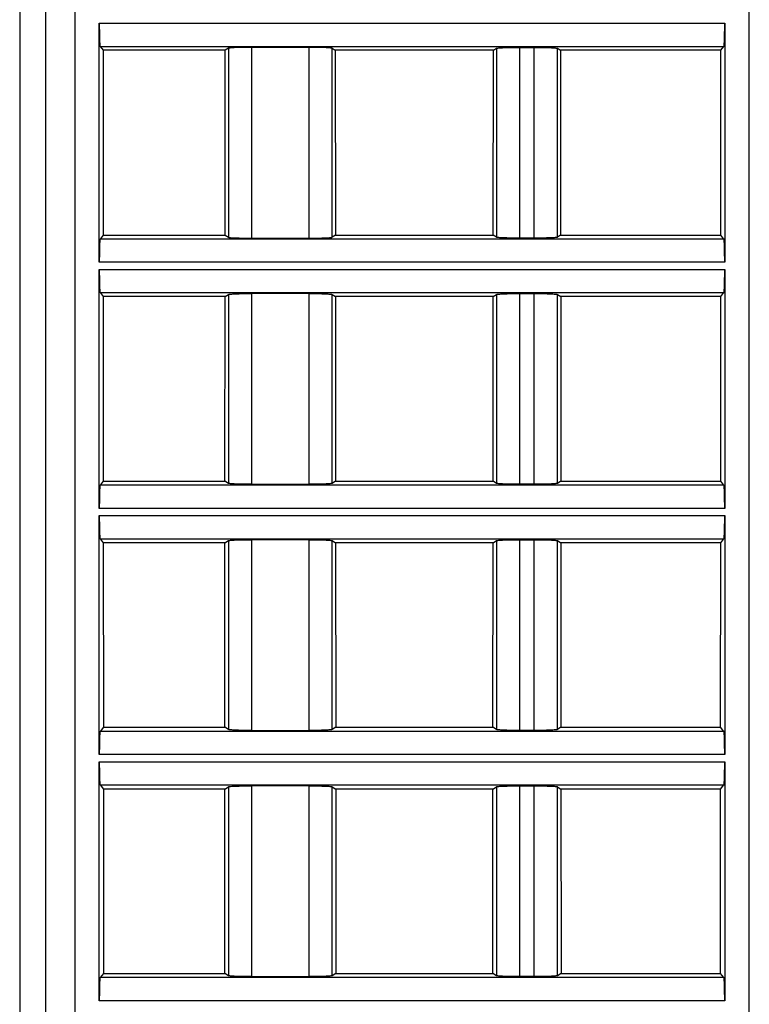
# Model space of a CAD drawing. Header units: millimetres. Extents: x 0 to 594, y 0 to 420.
# Tile 214 of 236: x 384 to 409, y 315 to 349. Entities that reach past the tile are written whole.
import ezdxf

# ---------------------------------------------------------------- set-up
doc = ezdxf.new("R2010")
doc.units = ezdxf.units.MM
doc.header["$LTSCALE"] = 32.67
doc.layers.get('0').update_dxf_attribs({"linetype": 'CONTINUOUS'})

msp = doc.modelspace()

# ---------------------------------------------------------------- linework, layer by layer
at = {"color": 7, "linetype": 'CONTINUOUS'}
for p, q in [((384.14479, 366.83035), (384.14479, 290.33035)), ((385.04479, 290.33035), (385.04479, 366.83035)), ((386.89464, 340.95536), (386.89464, 349.20533)), ((408.49495, 349.20533), (408.49495, 340.95536)), ((386.92135, 348.40609), (387.02736, 348.27355)), ((391.2447, 348.27355), (387.02736, 348.27355)), ((387.02736, 348.27355), (387.02931, 341.88958)), ((391.2408, 341.88958), (391.2447, 348.27355)), ((391.35355, 348.34152), (391.2447, 348.27355)), ((394.13799, 348.37401), (392.1516, 348.37401)), ((394.93604, 348.34152), (395.04489, 348.27355)), ((400.5047, 348.27355), (395.04489, 348.27355)), ((395.04489, 348.27355), (395.04879, 341.88958)), ((400.5008, 341.88958), (400.5047, 348.27355)), ((400.5047, 348.27355), (400.61355, 348.34152)), ((401.4116, 348.37401), (401.91799, 348.37401)), ((402.71604, 348.34152), (402.82489, 348.27355)), ((408.36222, 348.27355), (402.82489, 348.27355)), ((402.82489, 348.27355), (402.82879, 341.88958)), ((408.36028, 341.88958), (408.36222, 348.27355)), ((408.36222, 348.27355), (408.46824, 348.40609)), ((387.02931, 341.88958), (386.92135, 341.7546)), ((387.02931, 341.88958), (391.2408, 341.88958)), ((391.2408, 341.88958), (391.35355, 341.81918)), ((392.1516, 341.78669), (394.13799, 341.78669)), ((395.04879, 341.88958), (394.93604, 341.81918)), ((395.04879, 341.88958), (400.5008, 341.88958)), ((400.61355, 341.81918), (400.5008, 341.88958)), ((401.91799, 341.78669), (401.4116, 341.78669)), ((402.82879, 341.88958), (402.71604, 341.81918)), ((402.82879, 341.88958), (408.36028, 341.88958)), ((408.46824, 341.7546), (408.36028, 341.88958)), ((386.89464, 332.45536), (386.89464, 340.70533)), ((408.49495, 340.70533), (408.49495, 332.45536)), ((386.92135, 339.90609), (387.02996, 339.77031)), ((391.23951, 339.77031), (387.02996, 339.77031)), ((387.02996, 339.77031), (387.0319, 333.39281)), ((391.23562, 333.39281), (391.23951, 339.77031)), ((391.23951, 339.77031), (391.35355, 339.84152)), ((394.13798, 339.87401), (392.15158, 339.87401)), ((394.93604, 339.84152), (395.05008, 339.77031)), ((400.49951, 339.77031), (395.05008, 339.77031)), ((395.05008, 339.77031), (395.05397, 333.39281)), ((400.49562, 333.39281), (400.49951, 339.77031)), ((400.49951, 339.77031), (400.61355, 339.84152)), ((401.4116, 339.87401), (401.91799, 339.87401)), ((402.71604, 339.84152), (402.83008, 339.77031)), ((408.35963, 339.77031), (402.83008, 339.77031)), ((402.83008, 339.77031), (402.83397, 333.39281)), ((408.35769, 333.39281), (408.35963, 339.77031)), ((408.35963, 339.77031), (408.46824, 339.90609)), ((387.0319, 333.39281), (386.92135, 333.2546)), ((387.0319, 333.39281), (391.23562, 333.39281)), ((391.35355, 333.31918), (391.23562, 333.39281)), ((392.15161, 333.28669), (394.13801, 333.28669)), ((395.05397, 333.39281), (394.93604, 333.31918)), ((395.05397, 333.39281), (400.49562, 333.39281)), ((400.61355, 333.31918), (400.49562, 333.39281)), ((401.91799, 333.28669), (401.4116, 333.28669)), ((402.83397, 333.39281), (402.71604, 333.31918)), ((402.83397, 333.39281), (408.35769, 333.39281)), ((408.46824, 333.2546), (408.35769, 333.39281)), ((386.89464, 323.95536), (386.89464, 332.20533)), ((408.49495, 332.20533), (408.49495, 323.95536)), ((386.92135, 331.40609), (387.03255, 331.26707)), ((391.23432, 331.26707), (387.03255, 331.26707)), ((387.03255, 331.26707), (387.03449, 324.89605)), ((391.23043, 324.89605), (391.23432, 331.26707)), ((391.23432, 331.26707), (391.35355, 331.34152)), ((394.13798, 331.37401), (392.15158, 331.37401)), ((394.93604, 331.34152), (395.05527, 331.26707)), ((400.49432, 331.26707), (395.05527, 331.26707)), ((395.05527, 331.26707), (395.05916, 324.89605)), ((400.49043, 324.89605), (400.49432, 331.26707)), ((400.49432, 331.26707), (400.61355, 331.34152)), ((401.4116, 331.37401), (401.91799, 331.37401)), ((402.71604, 331.34152), (402.83527, 331.26707)), ((408.35704, 331.26707), (402.83527, 331.26707)), ((402.83527, 331.26707), (402.83916, 324.89605)), ((408.3551, 324.89605), (408.35704, 331.26707)), ((408.35704, 331.26707), (408.46824, 331.40609)), ((387.03449, 324.89605), (386.92135, 324.7546)), ((387.03449, 324.89605), (391.23043, 324.89605)), ((391.35355, 324.81918), (391.23043, 324.89605)), ((392.15161, 324.78669), (394.13801, 324.78669)), ((395.05916, 324.89605), (394.93604, 324.81918)), ((395.05916, 324.89605), (400.49043, 324.89605)), ((400.61355, 324.81918), (400.49043, 324.89605)), ((401.91799, 324.78669), (401.4116, 324.78669)), ((402.83916, 324.89605), (402.71604, 324.81918)), ((402.83916, 324.89605), (408.3551, 324.89605)), ((408.46824, 324.7546), (408.3551, 324.89605)), ((386.89464, 315.45536), (386.89464, 323.70533)), ((408.49495, 323.70533), (408.49495, 315.45536)), ((386.92135, 322.90609), (387.03514, 322.76383)), ((391.22913, 322.76383), (387.03514, 322.76383)), ((387.03514, 322.76383), (387.03708, 316.39929)), ((391.22525, 316.39929), (391.22913, 322.76383)), ((391.22913, 322.76383), (391.35355, 322.84152)), ((394.13798, 322.87401), (392.15158, 322.87401)), ((394.93604, 322.84152), (395.06046, 322.76383)), ((400.48913, 322.76383), (395.06046, 322.76383)), ((395.06046, 322.76383), (395.06434, 316.39929)), ((400.48525, 316.39929), (400.48913, 322.76383)), ((400.48913, 322.76383), (400.61355, 322.84152)), ((401.4116, 322.87401), (401.91799, 322.87401)), ((402.71604, 322.84152), (402.84046, 322.76383)), ((408.35445, 322.76383), (402.84046, 322.76383)), ((402.84046, 322.76383), (402.84434, 316.39929)), ((408.35251, 316.39929), (408.35445, 322.76383)), ((408.35445, 322.76383), (408.46824, 322.90609)), ((387.03708, 316.39929), (386.92135, 316.2546)), ((387.03708, 316.39929), (391.22525, 316.39929)), ((391.35355, 316.31918), (391.22525, 316.39929)), ((392.15161, 316.28669), (394.13801, 316.28669)), ((395.06434, 316.39929), (394.93604, 316.31918)), ((395.06434, 316.39929), (400.48525, 316.39929)), ((400.61355, 316.31918), (400.48525, 316.39929)), ((401.91799, 316.28669), (401.4116, 316.28669)), ((402.84434, 316.39929), (402.71604, 316.31918)), ((402.84434, 316.39929), (408.35251, 316.39929)), ((408.46824, 316.2546), (408.35251, 316.39929))]:
    msp.add_line(p, q, dxfattribs=at)
at = {"color": 9, "linetype": 'CONTINUOUS'}
for p, q in [((386.04479, 366.83035), (386.04479, 289.33035)), ((409.34479, 289.33035), (409.34479, 366.83035)), ((386.89464, 349.20533), (408.49495, 349.20533)), ((386.92135, 348.40609), (408.46824, 348.40609)), ((391.35355, 348.34152), (391.35355, 341.81918)), ((392.1516, 348.37401), (392.1516, 341.78669)), ((394.13799, 341.78669), (394.13799, 348.37401)), ((394.93604, 341.81918), (394.93604, 348.34152)), ((400.61355, 348.34152), (400.61355, 341.81918)), ((401.4116, 348.37401), (401.4116, 341.78669)), ((401.91799, 341.78669), (401.91799, 348.37401)), ((402.71604, 341.81918), (402.71604, 348.34152)), ((408.46824, 341.7546), (386.92135, 341.7546)), ((408.49495, 340.95536), (386.89464, 340.95536)), ((386.89464, 340.70533), (408.49495, 340.70533)), ((386.92135, 339.90609), (408.46824, 339.90609)), ((391.35355, 339.84152), (391.35355, 333.31918)), ((392.1516, 339.87401), (392.1516, 333.28669)), ((394.13799, 333.28669), (394.13799, 339.87401)), ((394.93604, 333.31918), (394.93604, 339.84152)), ((400.61355, 339.84152), (400.61355, 333.31918)), ((401.4116, 339.87401), (401.4116, 333.28669)), ((401.91799, 333.28669), (401.91799, 339.87401)), ((402.71604, 333.31918), (402.71604, 339.84152)), ((408.46824, 333.2546), (386.92135, 333.2546)), ((408.49495, 332.45536), (386.89464, 332.45536)), ((386.89464, 332.20533), (408.49495, 332.20533)), ((386.92135, 331.40609), (408.46824, 331.40609)), ((391.35355, 331.34152), (391.35355, 324.81918)), ((392.1516, 331.37401), (392.1516, 324.78669)), ((394.13799, 324.78669), (394.13799, 331.37401)), ((394.93604, 324.81918), (394.93604, 331.34152)), ((400.61355, 331.34152), (400.61355, 324.81918)), ((401.4116, 331.37401), (401.4116, 324.78669)), ((401.91799, 324.78669), (401.91799, 331.37401)), ((402.71604, 324.81918), (402.71604, 331.34152)), ((408.46824, 324.7546), (386.92135, 324.7546)), ((408.49495, 323.95536), (386.89464, 323.95536)), ((386.89464, 323.70533), (408.49495, 323.70533)), ((386.92135, 322.90609), (408.46824, 322.90609)), ((391.35355, 322.84152), (391.35355, 316.31918)), ((392.1516, 322.87401), (392.1516, 316.28669)), ((394.13799, 316.28669), (394.13799, 322.87401)), ((394.93604, 316.31918), (394.93604, 322.84152)), ((400.61355, 322.84152), (400.61355, 316.31918)), ((401.4116, 322.87401), (401.4116, 316.28669)), ((401.91799, 316.28669), (401.91799, 322.87401)), ((402.71604, 316.31918), (402.71604, 322.84152)), ((408.46824, 316.2546), (386.92135, 316.2546)), ((408.49495, 315.45536), (386.89464, 315.45536))]:
    msp.add_line(p, q, dxfattribs=at)
at = {"color": 7, "linetype": 'CONTINUOUS'}
for points, knots in [([(386.89464, 349.20533), (386.89464, 349.15475), (386.89529, 348.97033), (386.89792, 348.78589), (386.90239, 348.65212)], [0, 0, 0, 0, 0.27428543, 1, 1, 1, 1]), ([(408.4872, 348.65212), (408.48853, 348.692), (408.49343, 348.87637), (408.49495, 349.06081), (408.49495, 349.20533)], [0, 0, 0, 0, 0.21636758, 1, 1, 1, 1]), ([(386.90239, 348.65212), (386.9035, 348.61892), (386.90569, 348.5603), (386.91024, 348.48552), (386.91388, 348.43856), (386.91812, 348.41546), (386.9198, 348.40803), (386.92135, 348.40609)], [0, 0, 0, 0, 0.40314574, 0.7108781, 0.91163008, 0.96987308, 1, 1, 1, 1]), ([(408.46824, 348.40609), (408.46979, 348.40803), (408.47147, 348.41546), (408.4757, 348.43856), (408.47935, 348.48552), (408.4839, 348.5603), (408.48609, 348.61892), (408.4872, 348.65212)], [0, 0, 0, 0, 0.03012692, 0.08836991, 0.28912189, 0.59685425, 1, 1, 1, 1]), ([(391.606, 348.36462), (391.5728, 348.36327), (391.51406, 348.36029), (391.43748, 348.35572), (391.3873, 348.34897), (391.36068, 348.34597), (391.35355, 348.34152)], [0, 0, 0, 0, 0.39249193, 0.69638807, 0.9007093, 1, 1, 1, 1]), ([(392.1516, 348.37401), (392.10187, 348.37401), (391.91998, 348.37321), (391.73806, 348.37), (391.606, 348.36462)], [0, 0, 0, 0, 0.27339584, 1, 1, 1, 1]), ([(394.68359, 348.36462), (394.64404, 348.36623), (394.46223, 348.37215), (394.28031, 348.37401), (394.13799, 348.37401)], [0, 0, 0, 0, 0.2175915, 1, 1, 1, 1]), ([(394.93604, 348.34152), (394.92891, 348.34597), (394.90229, 348.34897), (394.8521, 348.35572), (394.77553, 348.36029), (394.71679, 348.36327), (394.68359, 348.36462)], [0, 0, 0, 0, 0.09929069, 0.30361191, 0.60750806, 1, 1, 1, 1]), ([(400.61355, 348.34152), (400.62069, 348.34597), (400.64734, 348.34896), (400.69752, 348.35572), (400.77408, 348.36028), (400.8328, 348.36327), (400.86599, 348.36462)], [0, 0, 0, 0, 0.09942633, 0.30382068, 0.60760815, 1, 1, 1, 1]), ([(400.86599, 348.36462), (400.90553, 348.36623), (401.08734, 348.37215), (401.26926, 348.37401), (401.41158, 348.37401)], [0, 0, 0, 0, 0.21756521, 1, 1, 1, 1]), ([(401.91798, 348.37401), (401.96772, 348.37401), (402.14961, 348.37322), (402.33153, 348.37), (402.46359, 348.36462)], [0, 0, 0, 0, 0.27341699, 1, 1, 1, 1]), ([(402.46359, 348.36462), (402.49679, 348.36327), (402.55552, 348.36028), (402.63208, 348.35572), (402.68226, 348.34896), (402.7089, 348.34597), (402.71604, 348.34151)], [0, 0, 0, 0, 0.39241274, 0.69620943, 0.90058912, 1, 1, 1, 1]), ([(386.92135, 341.7546), (386.9198, 341.75266), (386.91812, 341.74523), (386.91388, 341.72213), (386.91024, 341.67517), (386.90569, 341.60039), (386.9035, 341.54178), (386.90239, 341.50857)], [0, 0, 0, 0, 0.03012692, 0.08836991, 0.28912189, 0.59685425, 1, 1, 1, 1]), ([(391.35355, 341.81918), (391.36068, 341.81473), (391.3873, 341.81173), (391.43748, 341.80497), (391.51406, 341.80041), (391.5728, 341.79742), (391.606, 341.79607)], [0, 0, 0, 0, 0.09929069, 0.30361191, 0.60750806, 1, 1, 1, 1]), ([(391.606, 341.79607), (391.64555, 341.79446), (391.82736, 341.78855), (392.00928, 341.78669), (392.1516, 341.78669)], [0, 0, 0, 0, 0.2175915, 1, 1, 1, 1]), ([(394.13799, 341.78669), (394.18772, 341.78669), (394.36961, 341.78748), (394.55153, 341.79069), (394.68359, 341.79607)], [0, 0, 0, 0, 0.27339584, 1, 1, 1, 1]), ([(394.68359, 341.79607), (394.71679, 341.79742), (394.77553, 341.80041), (394.8521, 341.80497), (394.90229, 341.81173), (394.92891, 341.81473), (394.93604, 341.81918)], [0, 0, 0, 0, 0.39249193, 0.69638807, 0.9007093, 1, 1, 1, 1]), ([(400.866, 341.79607), (400.8328, 341.79742), (400.77407, 341.80041), (400.69751, 341.80498), (400.64733, 341.81174), (400.62069, 341.81472), (400.61355, 341.81918)], [0, 0, 0, 0, 0.39241264, 0.69620929, 0.90058904, 1, 1, 1, 1]), ([(401.41161, 341.78669), (401.36187, 341.78669), (401.17997, 341.78748), (400.99806, 341.79069), (400.866, 341.79607)], [0, 0, 0, 0, 0.27341699, 1, 1, 1, 1]), ([(402.4636, 341.79607), (402.42405, 341.79446), (402.24225, 341.78854), (402.06033, 341.78669), (401.91801, 341.78669)], [0, 0, 0, 0, 0.21756522, 1, 1, 1, 1]), ([(402.71604, 341.81918), (402.7089, 341.81472), (402.68225, 341.81174), (402.63207, 341.80497), (402.55551, 341.80041), (402.49679, 341.79742), (402.4636, 341.79607)], [0, 0, 0, 0, 0.0994263, 0.30382062, 0.60760811, 1, 1, 1, 1]), ([(408.4872, 341.50857), (408.48609, 341.54178), (408.4839, 341.60039), (408.47935, 341.67517), (408.4757, 341.72213), (408.47147, 341.74523), (408.46979, 341.75266), (408.46824, 341.7546)], [0, 0, 0, 0, 0.40314574, 0.7108781, 0.91163008, 0.96987308, 1, 1, 1, 1]), ([(386.90239, 341.50857), (386.90106, 341.46869), (386.89616, 341.28433), (386.89464, 341.09988), (386.89464, 340.95536)], [0, 0, 0, 0, 0.21636758, 1, 1, 1, 1]), ([(408.49495, 340.95536), (408.49495, 341.00595), (408.4943, 341.19037), (408.49167, 341.37481), (408.4872, 341.50857)], [0, 0, 0, 0, 0.27428543, 1, 1, 1, 1]), ([(386.89464, 340.70533), (386.89464, 340.65475), (386.89529, 340.47033), (386.89792, 340.28589), (386.90239, 340.15212)], [0, 0, 0, 0, 0.27428543, 1, 1, 1, 1]), ([(408.4872, 340.15212), (408.48853, 340.192), (408.49343, 340.37637), (408.49495, 340.56081), (408.49495, 340.70533)], [0, 0, 0, 0, 0.21636758, 1, 1, 1, 1]), ([(386.90239, 340.15212), (386.9035, 340.11892), (386.90569, 340.0603), (386.91024, 339.98552), (386.91388, 339.93856), (386.91812, 339.91546), (386.9198, 339.90803), (386.92135, 339.90609)], [0, 0, 0, 0, 0.40314574, 0.7108781, 0.91163008, 0.96987308, 1, 1, 1, 1]), ([(408.46824, 339.90609), (408.46979, 339.90803), (408.47147, 339.91546), (408.4757, 339.93856), (408.47935, 339.98552), (408.4839, 340.0603), (408.48609, 340.11892), (408.4872, 340.15212)], [0, 0, 0, 0, 0.03012692, 0.08836991, 0.28912189, 0.59685425, 1, 1, 1, 1]), ([(391.35355, 339.84152), (391.36069, 339.84597), (391.38734, 339.84896), (391.43752, 339.85572), (391.51408, 339.86028), (391.5728, 339.86327), (391.60599, 339.86462)], [0, 0, 0, 0, 0.09942633, 0.30382068, 0.60760815, 1, 1, 1, 1]), ([(391.60599, 339.86462), (391.64553, 339.86623), (391.82734, 339.87215), (392.00926, 339.87401), (392.15158, 339.87401)], [0, 0, 0, 0, 0.21756521, 1, 1, 1, 1]), ([(394.13798, 339.87401), (394.18772, 339.87401), (394.36961, 339.87322), (394.55153, 339.87), (394.68359, 339.86462)], [0, 0, 0, 0, 0.27341699, 1, 1, 1, 1]), ([(394.68359, 339.86462), (394.71679, 339.86327), (394.77552, 339.86028), (394.85208, 339.85572), (394.90226, 339.84896), (394.9289, 339.84597), (394.93604, 339.84151)], [0, 0, 0, 0, 0.39241274, 0.69620943, 0.90058912, 1, 1, 1, 1]), ([(400.61355, 339.84152), (400.62069, 339.84597), (400.64734, 339.84896), (400.69752, 339.85572), (400.77408, 339.86028), (400.8328, 339.86327), (400.86599, 339.86462)], [0, 0, 0, 0, 0.09942633, 0.30382068, 0.60760815, 1, 1, 1, 1]), ([(400.86599, 339.86462), (400.90553, 339.86623), (401.08734, 339.87215), (401.26926, 339.87401), (401.41158, 339.87401)], [0, 0, 0, 0, 0.21756521, 1, 1, 1, 1]), ([(401.91798, 339.87401), (401.96772, 339.87401), (402.14961, 339.87322), (402.33153, 339.87), (402.46359, 339.86462)], [0, 0, 0, 0, 0.27341699, 1, 1, 1, 1]), ([(402.46359, 339.86462), (402.49679, 339.86327), (402.55552, 339.86028), (402.63208, 339.85572), (402.68226, 339.84896), (402.7089, 339.84597), (402.71604, 339.84151)], [0, 0, 0, 0, 0.39241274, 0.69620943, 0.90058912, 1, 1, 1, 1]), ([(386.92135, 333.2546), (386.9198, 333.25266), (386.91812, 333.24523), (386.91388, 333.22213), (386.91024, 333.17517), (386.90569, 333.10039), (386.9035, 333.04178), (386.90239, 333.00857)], [0, 0, 0, 0, 0.03012692, 0.08836991, 0.28912189, 0.59685425, 1, 1, 1, 1]), ([(391.606, 333.29607), (391.5728, 333.29742), (391.51407, 333.30041), (391.43751, 333.30498), (391.38733, 333.31174), (391.36069, 333.31472), (391.35355, 333.31918)], [0, 0, 0, 0, 0.39241264, 0.69620929, 0.90058904, 1, 1, 1, 1]), ([(392.15161, 333.28669), (392.10187, 333.28669), (391.91997, 333.28748), (391.73806, 333.29069), (391.606, 333.29607)], [0, 0, 0, 0, 0.27341699, 1, 1, 1, 1]), ([(394.6836, 333.29607), (394.64405, 333.29446), (394.46225, 333.28854), (394.28033, 333.28669), (394.13801, 333.28669)], [0, 0, 0, 0, 0.21756522, 1, 1, 1, 1]), ([(394.93604, 333.31918), (394.9289, 333.31472), (394.90225, 333.31174), (394.85207, 333.30497), (394.77551, 333.30041), (394.71679, 333.29742), (394.6836, 333.29607)], [0, 0, 0, 0, 0.0994263, 0.30382062, 0.60760811, 1, 1, 1, 1]), ([(400.866, 333.29607), (400.8328, 333.29742), (400.77407, 333.30041), (400.69751, 333.30498), (400.64733, 333.31174), (400.62069, 333.31472), (400.61355, 333.31918)], [0, 0, 0, 0, 0.39241264, 0.69620929, 0.90058904, 1, 1, 1, 1]), ([(401.41161, 333.28669), (401.36187, 333.28669), (401.17997, 333.28748), (400.99806, 333.29069), (400.866, 333.29607)], [0, 0, 0, 0, 0.27341699, 1, 1, 1, 1]), ([(402.4636, 333.29607), (402.42405, 333.29446), (402.24225, 333.28854), (402.06033, 333.28669), (401.91801, 333.28669)], [0, 0, 0, 0, 0.21756522, 1, 1, 1, 1]), ([(402.71604, 333.31918), (402.7089, 333.31472), (402.68225, 333.31174), (402.63207, 333.30497), (402.55551, 333.30041), (402.49679, 333.29742), (402.4636, 333.29607)], [0, 0, 0, 0, 0.0994263, 0.30382062, 0.60760811, 1, 1, 1, 1]), ([(408.4872, 333.00857), (408.48609, 333.04178), (408.4839, 333.10039), (408.47935, 333.17517), (408.4757, 333.22213), (408.47147, 333.24523), (408.46979, 333.25266), (408.46824, 333.2546)], [0, 0, 0, 0, 0.40314574, 0.7108781, 0.91163008, 0.96987308, 1, 1, 1, 1]), ([(386.90239, 333.00857), (386.90106, 332.96869), (386.89616, 332.78433), (386.89464, 332.59988), (386.89464, 332.45536)], [0, 0, 0, 0, 0.21636758, 1, 1, 1, 1]), ([(408.49495, 332.45536), (408.49495, 332.50595), (408.4943, 332.69037), (408.49167, 332.87481), (408.4872, 333.00857)], [0, 0, 0, 0, 0.27428543, 1, 1, 1, 1]), ([(386.89464, 332.20533), (386.89464, 332.15475), (386.89529, 331.97033), (386.89792, 331.78589), (386.90239, 331.65212)], [0, 0, 0, 0, 0.27428543, 1, 1, 1, 1]), ([(408.4872, 331.65212), (408.48853, 331.692), (408.49343, 331.87637), (408.49495, 332.06081), (408.49495, 332.20533)], [0, 0, 0, 0, 0.21636758, 1, 1, 1, 1]), ([(386.90239, 331.65212), (386.9035, 331.61892), (386.90569, 331.5603), (386.91024, 331.48552), (386.91388, 331.43856), (386.91812, 331.41546), (386.9198, 331.40803), (386.92135, 331.40609)], [0, 0, 0, 0, 0.40314574, 0.7108781, 0.91163008, 0.96987308, 1, 1, 1, 1]), ([(408.46824, 331.40609), (408.46979, 331.40803), (408.47147, 331.41546), (408.4757, 331.43856), (408.47935, 331.48552), (408.4839, 331.5603), (408.48609, 331.61892), (408.4872, 331.65212)], [0, 0, 0, 0, 0.03012692, 0.08836991, 0.28912189, 0.59685425, 1, 1, 1, 1]), ([(391.35355, 331.34152), (391.36069, 331.34597), (391.38734, 331.34896), (391.43752, 331.35572), (391.51408, 331.36028), (391.5728, 331.36327), (391.60599, 331.36462)], [0, 0, 0, 0, 0.09942633, 0.30382068, 0.60760815, 1, 1, 1, 1]), ([(391.60599, 331.36462), (391.64553, 331.36623), (391.82734, 331.37215), (392.00926, 331.37401), (392.15158, 331.37401)], [0, 0, 0, 0, 0.21756521, 1, 1, 1, 1]), ([(394.13798, 331.37401), (394.18772, 331.37401), (394.36961, 331.37322), (394.55153, 331.37), (394.68359, 331.36462)], [0, 0, 0, 0, 0.27341699, 1, 1, 1, 1]), ([(394.68359, 331.36462), (394.71679, 331.36327), (394.77552, 331.36028), (394.85208, 331.35572), (394.90226, 331.34896), (394.9289, 331.34597), (394.93604, 331.34151)], [0, 0, 0, 0, 0.39241274, 0.69620943, 0.90058912, 1, 1, 1, 1]), ([(400.61355, 331.34152), (400.62069, 331.34597), (400.64734, 331.34896), (400.69752, 331.35572), (400.77408, 331.36028), (400.8328, 331.36327), (400.86599, 331.36462)], [0, 0, 0, 0, 0.09942633, 0.30382068, 0.60760815, 1, 1, 1, 1]), ([(400.86599, 331.36462), (400.90553, 331.36623), (401.08734, 331.37215), (401.26926, 331.37401), (401.41158, 331.37401)], [0, 0, 0, 0, 0.21756521, 1, 1, 1, 1]), ([(401.91798, 331.37401), (401.96772, 331.37401), (402.14961, 331.37322), (402.33153, 331.37), (402.46359, 331.36462)], [0, 0, 0, 0, 0.27341699, 1, 1, 1, 1]), ([(402.46359, 331.36462), (402.49679, 331.36327), (402.55552, 331.36028), (402.63208, 331.35572), (402.68226, 331.34896), (402.7089, 331.34597), (402.71604, 331.34151)], [0, 0, 0, 0, 0.39241274, 0.69620943, 0.90058912, 1, 1, 1, 1]), ([(386.92135, 324.7546), (386.9198, 324.75266), (386.91812, 324.74523), (386.91388, 324.72213), (386.91024, 324.67517), (386.90569, 324.60039), (386.9035, 324.54178), (386.90239, 324.50857)], [0, 0, 0, 0, 0.03012692, 0.08836991, 0.28912189, 0.59685425, 1, 1, 1, 1]), ([(391.606, 324.79607), (391.5728, 324.79742), (391.51407, 324.80041), (391.43751, 324.80498), (391.38733, 324.81174), (391.36069, 324.81472), (391.35355, 324.81918)], [0, 0, 0, 0, 0.39241264, 0.69620929, 0.90058904, 1, 1, 1, 1]), ([(392.15161, 324.78669), (392.10187, 324.78669), (391.91997, 324.78748), (391.73806, 324.79069), (391.606, 324.79607)], [0, 0, 0, 0, 0.27341699, 1, 1, 1, 1]), ([(394.6836, 324.79607), (394.64405, 324.79446), (394.46225, 324.78854), (394.28033, 324.78669), (394.13801, 324.78669)], [0, 0, 0, 0, 0.21756522, 1, 1, 1, 1]), ([(394.93604, 324.81918), (394.9289, 324.81472), (394.90225, 324.81174), (394.85207, 324.80497), (394.77551, 324.80041), (394.71679, 324.79742), (394.6836, 324.79607)], [0, 0, 0, 0, 0.0994263, 0.30382062, 0.60760811, 1, 1, 1, 1]), ([(400.866, 324.79607), (400.8328, 324.79742), (400.77407, 324.80041), (400.69751, 324.80498), (400.64733, 324.81174), (400.62069, 324.81472), (400.61355, 324.81918)], [0, 0, 0, 0, 0.39241264, 0.69620929, 0.90058904, 1, 1, 1, 1]), ([(401.41161, 324.78669), (401.36187, 324.78669), (401.17997, 324.78748), (400.99806, 324.79069), (400.866, 324.79607)], [0, 0, 0, 0, 0.27341699, 1, 1, 1, 1]), ([(402.4636, 324.79607), (402.42405, 324.79446), (402.24225, 324.78854), (402.06033, 324.78669), (401.91801, 324.78669)], [0, 0, 0, 0, 0.21756522, 1, 1, 1, 1]), ([(402.71604, 324.81918), (402.7089, 324.81472), (402.68225, 324.81174), (402.63207, 324.80497), (402.55551, 324.80041), (402.49679, 324.79742), (402.4636, 324.79607)], [0, 0, 0, 0, 0.0994263, 0.30382062, 0.60760811, 1, 1, 1, 1]), ([(408.4872, 324.50857), (408.48609, 324.54178), (408.4839, 324.60039), (408.47935, 324.67517), (408.4757, 324.72213), (408.47147, 324.74523), (408.46979, 324.75266), (408.46824, 324.7546)], [0, 0, 0, 0, 0.40314574, 0.7108781, 0.91163008, 0.96987308, 1, 1, 1, 1]), ([(386.90239, 324.50857), (386.90106, 324.46869), (386.89616, 324.28433), (386.89464, 324.09988), (386.89464, 323.95536)], [0, 0, 0, 0, 0.21636758, 1, 1, 1, 1]), ([(408.49495, 323.95536), (408.49495, 324.00595), (408.4943, 324.19037), (408.49167, 324.37481), (408.4872, 324.50857)], [0, 0, 0, 0, 0.27428543, 1, 1, 1, 1]), ([(386.89464, 323.70533), (386.89464, 323.65475), (386.89529, 323.47033), (386.89792, 323.28589), (386.90239, 323.15212)], [0, 0, 0, 0, 0.27428543, 1, 1, 1, 1]), ([(408.4872, 323.15212), (408.48853, 323.192), (408.49343, 323.37637), (408.49495, 323.56081), (408.49495, 323.70533)], [0, 0, 0, 0, 0.21636758, 1, 1, 1, 1]), ([(386.90239, 323.15212), (386.9035, 323.11892), (386.90569, 323.0603), (386.91024, 322.98552), (386.91388, 322.93856), (386.91812, 322.91546), (386.9198, 322.90803), (386.92135, 322.90609)], [0, 0, 0, 0, 0.40314574, 0.7108781, 0.91163008, 0.96987308, 1, 1, 1, 1]), ([(408.46824, 322.90609), (408.46979, 322.90803), (408.47147, 322.91546), (408.4757, 322.93856), (408.47935, 322.98552), (408.4839, 323.0603), (408.48609, 323.11892), (408.4872, 323.15212)], [0, 0, 0, 0, 0.03012692, 0.08836991, 0.28912189, 0.59685425, 1, 1, 1, 1]), ([(391.35355, 322.84152), (391.36069, 322.84597), (391.38734, 322.84896), (391.43752, 322.85572), (391.51408, 322.86028), (391.5728, 322.86327), (391.60599, 322.86462)], [0, 0, 0, 0, 0.09942633, 0.30382068, 0.60760815, 1, 1, 1, 1]), ([(391.60599, 322.86462), (391.64553, 322.86623), (391.82734, 322.87215), (392.00926, 322.87401), (392.15158, 322.87401)], [0, 0, 0, 0, 0.21756521, 1, 1, 1, 1]), ([(394.13798, 322.87401), (394.18772, 322.87401), (394.36961, 322.87322), (394.55153, 322.87), (394.68359, 322.86462)], [0, 0, 0, 0, 0.27341699, 1, 1, 1, 1]), ([(394.68359, 322.86462), (394.71679, 322.86327), (394.77552, 322.86028), (394.85208, 322.85572), (394.90226, 322.84896), (394.9289, 322.84597), (394.93604, 322.84151)], [0, 0, 0, 0, 0.39241274, 0.69620943, 0.90058912, 1, 1, 1, 1]), ([(400.61355, 322.84152), (400.62069, 322.84597), (400.64734, 322.84896), (400.69752, 322.85572), (400.77408, 322.86028), (400.8328, 322.86327), (400.86599, 322.86462)], [0, 0, 0, 0, 0.09942633, 0.30382068, 0.60760815, 1, 1, 1, 1]), ([(400.86599, 322.86462), (400.90553, 322.86623), (401.08734, 322.87215), (401.26926, 322.87401), (401.41158, 322.87401)], [0, 0, 0, 0, 0.21756521, 1, 1, 1, 1]), ([(401.91798, 322.87401), (401.96772, 322.87401), (402.14961, 322.87322), (402.33153, 322.87), (402.46359, 322.86462)], [0, 0, 0, 0, 0.27341699, 1, 1, 1, 1]), ([(402.46359, 322.86462), (402.49679, 322.86327), (402.55552, 322.86028), (402.63208, 322.85572), (402.68226, 322.84896), (402.7089, 322.84597), (402.71604, 322.84151)], [0, 0, 0, 0, 0.39241274, 0.69620943, 0.90058912, 1, 1, 1, 1]), ([(386.92135, 316.2546), (386.9198, 316.25266), (386.91812, 316.24523), (386.91388, 316.22213), (386.91024, 316.17517), (386.90569, 316.10039), (386.9035, 316.04178), (386.90239, 316.00857)], [0, 0, 0, 0, 0.03012692, 0.08836991, 0.28912189, 0.59685425, 1, 1, 1, 1]), ([(391.606, 316.29607), (391.5728, 316.29742), (391.51407, 316.30041), (391.43751, 316.30498), (391.38733, 316.31174), (391.36069, 316.31472), (391.35355, 316.31918)], [0, 0, 0, 0, 0.39241264, 0.69620929, 0.90058904, 1, 1, 1, 1]), ([(392.15161, 316.28669), (392.10187, 316.28669), (391.91997, 316.28748), (391.73806, 316.29069), (391.606, 316.29607)], [0, 0, 0, 0, 0.27341699, 1, 1, 1, 1]), ([(394.6836, 316.29607), (394.64405, 316.29446), (394.46225, 316.28854), (394.28033, 316.28669), (394.13801, 316.28669)], [0, 0, 0, 0, 0.21756522, 1, 1, 1, 1]), ([(394.93604, 316.31918), (394.9289, 316.31472), (394.90225, 316.31174), (394.85207, 316.30497), (394.77551, 316.30041), (394.71679, 316.29742), (394.6836, 316.29607)], [0, 0, 0, 0, 0.0994263, 0.30382062, 0.60760811, 1, 1, 1, 1]), ([(400.866, 316.29607), (400.8328, 316.29742), (400.77407, 316.30041), (400.69751, 316.30498), (400.64733, 316.31174), (400.62069, 316.31472), (400.61355, 316.31918)], [0, 0, 0, 0, 0.39241264, 0.69620929, 0.90058904, 1, 1, 1, 1]), ([(401.41161, 316.28669), (401.36187, 316.28669), (401.17997, 316.28748), (400.99806, 316.29069), (400.866, 316.29607)], [0, 0, 0, 0, 0.27341699, 1, 1, 1, 1]), ([(402.4636, 316.29607), (402.42405, 316.29446), (402.24225, 316.28854), (402.06033, 316.28669), (401.91801, 316.28669)], [0, 0, 0, 0, 0.21756522, 1, 1, 1, 1]), ([(402.71604, 316.31918), (402.7089, 316.31472), (402.68225, 316.31174), (402.63207, 316.30497), (402.55551, 316.30041), (402.49679, 316.29742), (402.4636, 316.29607)], [0, 0, 0, 0, 0.0994263, 0.30382062, 0.60760811, 1, 1, 1, 1]), ([(408.4872, 316.00857), (408.48609, 316.04178), (408.4839, 316.10039), (408.47935, 316.17517), (408.4757, 316.22213), (408.47147, 316.24523), (408.46979, 316.25266), (408.46824, 316.2546)], [0, 0, 0, 0, 0.40314574, 0.7108781, 0.91163008, 0.96987308, 1, 1, 1, 1]), ([(386.90239, 316.00857), (386.90106, 315.96869), (386.89616, 315.78433), (386.89464, 315.59988), (386.89464, 315.45536)], [0, 0, 0, 0, 0.21636758, 1, 1, 1, 1]), ([(408.49495, 315.45536), (408.49495, 315.50595), (408.4943, 315.69037), (408.49167, 315.87481), (408.4872, 316.00857)], [0, 0, 0, 0, 0.27428543, 1, 1, 1, 1])]:
    msp.add_open_spline(points, degree=3, knots=knots, dxfattribs=at)

doc.saveas('drawing.dxf')
